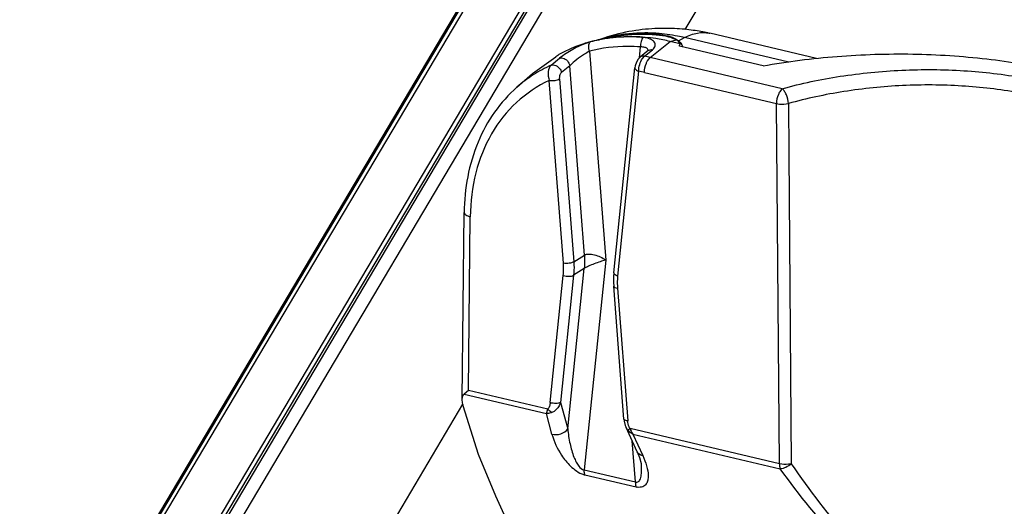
# Model space of a CAD drawing. Header units: inches. Extents: x 0 to 17, y 0 to 11.
# Tile 54 of 104: x 7.725 to 8.232, y 3.756 to 4.007. Entities that reach past the tile are written whole.
import ezdxf

# ---------------------------------------------------------------- set-up
doc = ezdxf.new("R2010")
doc.units = ezdxf.units.IN
doc.header["$LTSCALE"] = 0.935
doc.header["$MEASUREMENT"] = 0
doc.layers.add('1', color=7, linetype='CONTINUOUS')
doc.layers.add('2', color=7, linetype='CONTINUOUS')

msp = doc.modelspace()

# ---------------------------------------------------------------- linework, layer by layer
at = {"layer": '1', "color": 7, "linetype": 'Continuous'}
for p, q in [((8.0236910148, 3.9968155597), (8.0230691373, 3.996587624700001)), ((8.0236576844, 3.9967401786), (8.0304823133, 3.9980931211)), ((8.0313313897, 3.999179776), (8.02946415, 3.9986641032)), ((8.0495930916, 3.9874689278), (8.0598373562, 3.9957687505)), ((8.0534692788, 3.9991784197), (8.0535018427, 3.9994955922)), ((8.0598373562, 3.9957687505), (8.0631485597, 3.9965367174)), ((8.064846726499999, 3.9945864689), (8.0598373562, 3.9957687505)), ((8.062895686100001, 3.9969652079), (8.064102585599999, 3.9961627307)), ((8.0641029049, 3.9961624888), (8.0672563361, 3.9977179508)), ((8.0641029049, 3.9961624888), (8.0653012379, 3.9950356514)), ((8.1210737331, 3.9850162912), (8.0672563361, 3.9977179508)), ((8.080188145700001, 3.9999887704), (8.0803280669, 3.9999564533)), ((8.1353822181, 3.9869629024), (8.0803280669, 3.9999564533)), ((8.0183067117, 3.9906906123), (8.026633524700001, 3.883013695)), ((8.0440806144, 3.9873011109), (8.044657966, 3.9929245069)), ((8.0485124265, 3.9910354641), (8.0443830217, 3.9876231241)), ((8.0466506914, 3.9881141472), (8.0507783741, 3.9915268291)), ((8.1077656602, 3.9832057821), (8.0646674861, 3.9933775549)), ((8.064846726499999, 3.9945864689), (8.0648224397, 3.9942056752)), ((8.0653951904, 3.9949214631), (8.065939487, 3.9940725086)), ((8.065939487, 3.9940725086), (8.0661391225, 3.9935536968)), ((8.0661391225, 3.9935536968), (8.0662386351, 3.9930191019)), ((7.988916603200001, 3.9792703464), (8.000941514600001, 3.9878237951)), ((7.99850897, 3.9835168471), (8.0027718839, 3.987068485)), ((8.0045510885, 3.9884232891), (8.0027750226, 3.9870710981)), ((8.0456035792, 3.9869328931), (8.046650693, 3.9881141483)), ((8.048271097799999, 3.9858569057), (8.0495930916, 3.9874689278)), ((8.1176550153, 3.9714053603), (8.0495930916, 3.9874689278)), ((8.0080770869, 3.983227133), (8.0038287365, 3.9796803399)), ((8.015625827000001, 3.8856117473), (8.0080770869, 3.983227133)), ((8.0308515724, 3.8764929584), (8.0416985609, 3.9821418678)), ((8.0436251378, 3.9804423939), (8.0327781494, 3.8747934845)), ((8.0466245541, 3.9797887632), (8.1146864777, 3.9637251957)), ((7.980855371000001, 3.9721609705), (7.9889191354, 3.9792725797)), ((8.0048504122, 3.8813848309), (7.997561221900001, 3.9756446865)), ((8.0029009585, 3.9764678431), (8.0101901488, 3.8822079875)), ((8.1171067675, 3.9708734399), (8.116332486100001, 3.9697924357)), ((8.1176550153, 3.9714053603), (8.1171067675, 3.9708734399)), ((8.1162455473, 3.7780004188), (8.1146864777, 3.9637251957)), ((8.1208644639, 3.9637319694), (8.1210613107, 3.938088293)), ((8.1208644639, 3.9637319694), (8.1210547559, 3.9380868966)), ((8.1210547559, 3.9380868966), (8.1223367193, 3.777988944)), ((7.9526735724, 3.8112760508), (7.9537099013, 3.9075570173)), ((7.9558610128, 3.815853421), (7.956825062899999, 3.9054134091)), ((8.0101901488, 3.8822079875), (8.015625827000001, 3.8856117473)), ((8.0070716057, 3.7960926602), (8.0155512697, 3.8786844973)), ((8.0155512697, 3.8786844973), (8.0101155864, 3.8752807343)), ((8.026633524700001, 3.883013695), (8.0155338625, 3.7749031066)), ((7.9980489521, 3.8095581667), (8.004783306, 3.875150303)), ((8.0101155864, 3.8752807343), (8.0033812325, 3.809688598)), ((8.036067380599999, 3.8011223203), (8.0307755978, 3.8695527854)), ((8.0327110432, 3.8685589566), (8.038002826, 3.8001284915)), ((7.953594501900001, 3.8139201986), (7.996038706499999, 3.8039027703)), ((7.9558610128, 3.815853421), (7.953594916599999, 3.8139201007)), ((7.996735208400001, 3.8062065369), (7.9558610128, 3.815853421)), ((7.9610814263, 3.782898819), (7.953233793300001, 3.8079605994)), ((8.0033812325, 3.809688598), (8.0070716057, 3.7960926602)), ((7.996038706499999, 3.8039027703), (7.9967358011, 3.8062061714)), ((7.9989088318, 3.7933287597), (7.996038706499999, 3.8039027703)), ((8.0371686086, 3.7966866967), (8.0371510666, 3.7967257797)), ((8.0428132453, 3.7842781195), (8.037166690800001, 3.7966795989)), ((8.0380807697, 3.7952360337), (8.0371686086, 3.7966866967)), ((8.0392379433, 3.7961752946), (8.0380807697, 3.7952360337)), ((8.1162455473, 3.7780004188), (8.0392379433, 3.7961752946)), ((8.0406721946, 3.7933686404), (8.0457206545, 3.7822805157)), ((8.0406721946, 3.7933686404), (8.116614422, 3.7754452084)), ((8.0419361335, 3.768671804), (8.0403029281, 3.7897913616)), ((7.970047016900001, 3.7613772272), (7.9610814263, 3.782898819)), ((8.0155338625, 3.7749031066), (8.0419361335, 3.768671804)), ((8.0159027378, 3.7723479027), (8.0423050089, 3.7661166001)), ((7.9751103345, 3.7500605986), (7.970047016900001, 3.7613772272))]:
    msp.add_line(p, q, dxfattribs=at)
for points in [[(8.0801750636, 3.9999305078), (8.0792546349, 4.0001349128), (8.078417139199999, 4.000313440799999), (8.0775479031, 4.0004912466), (8.0766476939, 4.0006674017), (8.075718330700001, 4.0008407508), (8.0747611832, 4.0010102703), (8.0737762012, 4.0011752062), (8.0727622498, 4.0013349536), (8.071718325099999, 4.0014888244), (8.0706434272, 4.0016360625), (8.0695365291, 4.0017758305), (8.068396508, 4.0019072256), (8.0672220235, 4.0020292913), (8.0660117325, 4.0021409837), (8.0647644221, 4.0022411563), (8.063479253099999, 4.0023285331), (8.062155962, 4.0024017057), (8.06079617, 4.002459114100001), (8.0594017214, 4.0024992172), (8.0579742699, 4.0025206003), (8.056515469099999, 4.0025219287), (8.0550260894, 4.002501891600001), (8.0535067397, 4.002459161), (8.0519580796, 4.002392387), (8.0503808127, 4.0023001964), (8.0487756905, 4.0021811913), (8.0471434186, 4.0020339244), (8.045484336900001, 4.001856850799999), (8.0437987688, 4.0016483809), (8.0420879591, 4.001407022), (8.0403526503, 4.0011312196), (8.0385933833, 4.0008193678), (8.0368107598, 4.0004698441), (8.0350054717, 4.0000810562), (8.0331786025, 3.9996515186), (8.0313313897, 3.999179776)], [(8.02946415, 3.9986641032), (8.0275722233, 3.9981011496), (8.0256497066, 3.9974866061), (8.0236910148, 3.9968155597)], [(8.0487279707, 3.9912309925), (8.0487461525, 3.991264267), (8.048514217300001, 3.9910369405)], [(8.0443836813, 3.9876236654), (8.0433875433, 3.9865634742), (8.0424831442, 3.9850016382), (8.041856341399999, 3.9831129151), (8.0416979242, 3.9821353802)], [(8.030851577, 3.8764930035), (8.0307093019, 3.8746592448), (8.0306708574, 3.8715489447), (8.0307755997, 3.8695527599)], [(8.0360674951, 3.8011208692), (8.0361860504, 3.800085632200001), (8.0367287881, 3.7978185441), (8.0371510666, 3.7967257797)], [(8.0428136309, 3.7842778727), (8.0440430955, 3.7811987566), (8.044849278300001, 3.7781519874), (8.045008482, 3.7769498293)]]:
    msp.add_lwpolyline(points, dxfattribs=at)
for centre, radius, start, end in [((8.0381822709, 3.9233171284), 0.0748419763, 101.1949916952, 107.2118173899), ((8.038114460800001, 3.9227514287), 0.0752771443, 101.5168159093, 104.9362160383), ((8.038300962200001, 3.921872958), 0.07617516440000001, 101.075375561, 101.5223479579), ((8.03873461, 3.9205492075), 0.0776644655, 96.424591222, 101.1982681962), ((8.0385946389, 3.9202446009), 0.07782961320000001, 95.94866305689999, 101.0572652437), ((8.0456982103, 3.9272250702), 0.0728297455, 106.5213417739, 106.7636067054), ((8.045860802, 3.9266486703), 0.0734285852, 102.1759072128, 106.5150734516), ((8.0399600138, 3.9463836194), 0.05270429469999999, 104.3331637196, 104.9662994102), ((8.0455882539, 3.9242070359), 0.0755838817, 101.5662458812, 104.3052000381), ((8.038911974, 3.9191286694), 0.0790959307, 96.11883237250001, 96.4371219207), ((8.038813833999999, 3.9183402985), 0.07974638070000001, 94.8445932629, 95.96350526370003), ((8.046743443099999, 3.9140321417), 0.086120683, 85.94608731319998, 86.12469093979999), ((8.0458177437, 3.9107923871), 0.0890354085, 85.0489941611, 85.5416755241), ((8.0609410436, 3.9913524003), 0.005707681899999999, 38.7048439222, 40.1892757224), ((8.0373082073, 3.9260719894), 0.0719512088, 108.2073264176, 118.3956852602), ((8.0377273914, 3.9248798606), 0.0732146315, 107.2336602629, 108.227444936), ((8.047240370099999, 3.9909454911), 0.0013886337, 7.958243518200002, 16.1231976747), ((8.0750596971, 3.886800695), 0.1252963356, 125.0566442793, 126.26658745), ((8.028016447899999, 3.896123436), 0.0938590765, 77.6308650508, 78.54873859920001), ((8.0278002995, 3.8951378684), 0.09486806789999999, 76.71959890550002, 77.6308568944), ((8.0270395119, 3.919716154), 0.0698880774, 114.0932353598, 122.6643588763), ((8.026206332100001, 3.8933012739), 0.0888650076, 76.7166616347, 78.696022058), ((8.026982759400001, 3.9198625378), 0.06973422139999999, 122.6900175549, 131.4123990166), ((8.0182124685, 3.7821060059), 0.0100277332, 252.7990360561, 256.683247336), ((8.044316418, 3.7746001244), 0.0087187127, 256.6616986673, 260.9261953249)]:
    msp.add_arc(centre, radius, start, end, dxfattribs=at)
for centre, major_axis, ratio, start_param, end_param in [((8.041398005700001, 3.9973398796), (0.0234434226, -0.0029467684), 0.2039688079, 0.0399555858, 0.408801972), ((8.0410496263, 3.9939466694), (0.0237946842, 0.0009560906), 0.4517468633, -0.1414732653, -0.0647090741)]:
    msp.add_ellipse(centre, major_axis=major_axis, ratio=ratio, start_param=start_param, end_param=end_param, dxfattribs=at)
for points, knots in [([(8.052563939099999, 3.9999559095), (8.050669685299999, 4.0000842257), (8.0432452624, 4.0003400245), (8.035778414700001, 3.9995920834), (8.0303737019, 3.9984254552)], [0, 0, 0, 0, 0.2556071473, 1, 1, 1, 1]), ([(8.067256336, 3.9977179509), (8.0693293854, 3.9988290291), (8.0735538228, 4.0004727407), (8.078142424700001, 4.000451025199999), (8.0801879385, 3.9999887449)], [0, 0, 0, 0, 0.5286490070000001, 1, 1, 1, 1]), ([(8.0187122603, 3.9954852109), (8.0161940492, 3.9948151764), (8.0113071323, 3.9926708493), (8.0067418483, 3.9899765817), (8.0045510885, 3.9884232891)], [0, 0, 0, 0, 0.4924672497, 1, 1, 1, 1]), ([(8.0183067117, 3.9906906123), (8.0179646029, 3.9915671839), (8.017649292, 3.993222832), (8.0181657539, 3.9950113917), (8.0187138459, 3.9954856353)], [0, 0, 0, 0, 0.564890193, 1, 1, 1, 1]), ([(8.052738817, 3.9995583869), (8.0508422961, 3.9997062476), (8.0433878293, 4.0000496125), (8.0358797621, 3.9993707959), (8.0304336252, 3.9982560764)], [0, 0, 0, 0, 0.2549515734, 1, 1, 1, 1]), ([(8.0598373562, 3.9957687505), (8.0573789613, 3.9963489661), (8.047725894, 3.9982345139), (8.0377476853, 3.9985529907), (8.0304810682, 3.9977739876)], [0, 0, 0, 0, 0.2568525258, 1, 1, 1, 1]), ([(8.0304834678, 3.9980897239), (8.0322785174, 3.9984452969), (8.0396293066, 3.9996218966), (8.0471436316, 3.9997303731), (8.0527343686, 3.9992538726)], [0, 0, 0, 0, 0.2459271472, 1, 1, 1, 1]), ([(8.046032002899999, 3.9978013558), (8.044858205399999, 3.9978978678), (8.0402127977, 3.9981862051), (8.035542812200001, 3.9980954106), (8.032078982, 3.997801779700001)], [0, 0, 0, 0, 0.2530630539, 1, 1, 1, 1]), ([(8.0460311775, 3.9978014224), (8.0454325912, 3.9973038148), (8.0446799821, 3.9956097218), (8.0445446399, 3.9938689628), (8.044657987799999, 3.9929245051)], [0, 0, 0, 0, 0.4500396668, 1, 1, 1, 1]), ([(8.0507783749, 3.9915268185), (8.0514081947, 3.9920455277), (8.052237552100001, 3.9930407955), (8.0521918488, 3.9946045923), (8.0516571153, 3.9955952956), (8.050725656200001, 3.9964292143), (8.0488827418, 3.9973938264), (8.0472121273, 3.997700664), (8.046032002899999, 3.9978013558)], [0, 0, 0, 0, 0.2284683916, 0.3229902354, 0.4216949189, 0.535039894, 0.6683505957, 1, 1, 1, 1]), ([(8.0527343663, 3.9992538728), (8.0548319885, 3.9990750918), (8.0584001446, 3.9985312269), (8.061878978, 3.9973416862), (8.0631485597, 3.9965367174)], [0, 0, 0, 0, 0.5834087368, 1, 1, 1, 1]), ([(8.0672565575, 3.997718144), (8.0660810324, 3.9979943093), (8.0613235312, 3.9990252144), (8.05648279, 3.9996785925), (8.0528317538, 3.9999373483)], [0, 0, 0, 0, 0.2480685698, 1, 1, 1, 1]), ([(8.0535018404, 3.999495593), (8.055291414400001, 3.9993405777), (8.0585259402, 3.9988350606), (8.0616255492, 3.9976941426), (8.062895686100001, 3.9969652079)], [0, 0, 0, 0, 0.5508833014, 1, 1, 1, 1]), ([(8.0183067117, 3.9906906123), (8.0174050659, 3.9902300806), (8.013714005, 3.9881509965), (8.0104396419, 3.9854112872), (8.0080770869, 3.983227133)], [0, 0, 0, 0, 0.239353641, 1, 1, 1, 1]), ([(8.044657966, 3.9929245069), (8.0424031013, 3.993109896), (8.0335699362, 3.993484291), (8.0246611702, 3.9923863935), (8.0183067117, 3.9906906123)], [0, 0, 0, 0, 0.2559557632, 1, 1, 1, 1]), ([(8.0485743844, 3.9913311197), (8.0485004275, 3.9915868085), (8.0480483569, 3.9922664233), (8.0466115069, 3.9928833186), (8.0453754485, 3.9929541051), (8.044657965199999, 3.9929245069)], [0, 0, 0, 0, 0.1781951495, 0.5192513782, 1, 1, 1, 1]), ([(8.002771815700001, 3.9870684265), (8.002892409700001, 3.9871192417), (8.0034667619, 3.9873067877), (8.0041003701, 3.9872797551), (8.0045582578, 3.9871686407)], [0, 0, 0, 0, 0.2173658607, 1, 1, 1, 1]), ([(8.0045581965, 3.9871688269), (8.0054429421, 3.9869544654), (8.007069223, 3.985873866), (8.0079479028, 3.984140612), (8.008077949, 3.9832266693)], [0, 0, 0, 0, 0.4965080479, 1, 1, 1, 1]), ([(8.0436251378, 3.9804423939), (8.043655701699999, 3.9816124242), (8.044057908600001, 3.9838842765), (8.044976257, 3.9860150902), (8.0456035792, 3.9869328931)], [0, 0, 0, 0, 0.5128653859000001, 1, 1, 1, 1]), ([(8.0466245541, 3.9797887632), (8.0466418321, 3.9813939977), (8.0470942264, 3.983523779), (8.048014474, 3.9854243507), (8.048271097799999, 3.9858569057)], [0, 0, 0, 0, 0.7614399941, 1, 1, 1, 1]), ([(8.1077656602, 3.9832057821), (8.1203892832, 3.9854521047), (8.146063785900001, 3.9886741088), (8.1846732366, 3.9898872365), (8.2224717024, 3.9874650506), (8.2578647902, 3.981575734), (8.289368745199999, 3.972404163), (8.3157500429, 3.9603768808), (8.3359826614, 3.9458691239), (8.3455292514, 3.9337856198), (8.3485494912, 3.9276286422)], [0, 0, 0, 0, 0.1484884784, 0.2991092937, 0.4467297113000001, 0.5864283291, 0.7138031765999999, 0.8257043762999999, 0.9205803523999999, 1, 1, 1, 1]), ([(7.9985096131, 3.9835157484), (7.9975947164, 3.9827307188), (7.9966922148, 3.9798334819), (7.9970638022, 3.97709242), (7.997561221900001, 3.9756446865)], [0, 0, 0, 0, 0.4405644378, 1, 1, 1, 1]), ([(7.9985096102, 3.9835157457), (7.9986303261, 3.9835675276), (7.9992117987, 3.9837438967), (7.9998430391, 3.9837078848), (8.0003039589, 3.9836018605)], [0, 0, 0, 0, 0.2173607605, 1, 1, 1, 1]), ([(8.0003039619, 3.983601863), (8.001228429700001, 3.9833892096), (8.0028483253, 3.9822728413), (8.0036948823, 3.9805508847), (8.0038290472, 3.9796812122)], [0, 0, 0, 0, 0.5187715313, 1, 1, 1, 1]), ([(8.0416987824, 3.9821362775), (8.041684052, 3.9819736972), (8.0418223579, 3.9814694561), (8.0425582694, 3.9808732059), (8.0432341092, 3.980574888), (8.0436251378, 3.9804423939)], [0, 0, 0, 0, 0.1806590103, 0.5430958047, 1, 1, 1, 1]), ([(8.1176535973, 3.9714061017), (8.127456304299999, 3.9741441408), (8.1479049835, 3.9784089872), (8.1793001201, 3.9815224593), (8.2109284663, 3.9812633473), (8.241121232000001, 3.9777849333), (8.2682934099, 3.9711341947), (8.2880769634, 3.9630202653), (8.3009623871, 3.9550330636), (8.3106834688, 3.9471350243), (8.3163343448, 3.9398656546), (8.3186096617, 3.9346955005)], [0, 0, 0, 0, 0.1415205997, 0.2896587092, 0.4379209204, 0.5804937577, 0.7112952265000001, 0.8258487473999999, 0.8760384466, 0.9214569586, 1, 1, 1, 1]), ([(7.997561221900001, 3.9756446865), (7.9914244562, 3.972787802), (7.9798580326, 3.9650294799), (7.966753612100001, 3.9483868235), (7.9586416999, 3.9279401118), (7.9568716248, 3.9130376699), (7.956825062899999, 3.9054134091)], [0, 0, 0, 0, 0.2375313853, 0.4794451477, 0.7324583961, 1, 1, 1, 1]), ([(7.997561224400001, 3.9756446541), (7.9985338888, 3.9755148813), (8.00036245, 3.9755880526), (8.00218723, 3.9760270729), (8.002900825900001, 3.9764678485)], [0, 0, 0, 0, 0.539156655, 1, 1, 1, 1]), ([(8.0029009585, 3.9764678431), (8.0028597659, 3.9770796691), (8.0029620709, 3.9782078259), (8.0034224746, 3.9793484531), (8.0038287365, 3.9796803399)], [0, 0, 0, 0, 0.5389426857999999, 1, 1, 1, 1]), ([(7.980855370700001, 3.9721609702), (7.9765485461, 3.9683626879), (7.9687244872, 3.9595898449), (7.9571389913, 3.9384397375), (7.9537880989, 3.9198924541), (7.9537098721, 3.9075526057)], [0, 0, 0, 0, 0.23961655, 0.485081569, 1, 1, 1, 1]), ([(8.116332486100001, 3.9697924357), (8.116075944, 3.9693599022), (8.1151560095, 3.9674595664), (8.1147037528, 3.965330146), (8.1146864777, 3.9637251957)], [0, 0, 0, 0, 0.2385704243, 1, 1, 1, 1]), ([(8.120867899, 3.9637296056), (8.1207598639, 3.9652676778), (8.120205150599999, 3.967528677), (8.118899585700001, 3.9700382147), (8.118080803, 3.9710525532), (8.1176550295, 3.9714049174)], [0, 0, 0, 0, 0.545908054, 0.8043230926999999, 1, 1, 1, 1]), ([(8.312647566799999, 3.9287703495), (8.310480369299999, 3.933729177), (8.305094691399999, 3.9407074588), (8.2958123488, 3.9482897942), (8.2835187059, 3.9559460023), (8.264637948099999, 3.9637154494), (8.238702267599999, 3.9700654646), (8.209884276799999, 3.9733599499), (8.1796965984, 3.9735565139), (8.149732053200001, 3.9705108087), (8.1302201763, 3.9663771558), (8.120867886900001, 3.9637296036)], [0, 0, 0, 0, 0.07879690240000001, 0.1242791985, 0.1744987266, 0.2890343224, 0.4197561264, 0.5622260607, 0.710394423, 0.8584754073, 1, 1, 1, 1]), ([(8.1146839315, 3.9637255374), (8.115172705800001, 3.9636207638), (8.1172201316, 3.9633210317), (8.1193306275, 3.9634064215), (8.1208644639, 3.9637319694)], [0, 0, 0, 0, 0.2417342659, 1, 1, 1, 1]), ([(7.9537098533, 3.9075528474), (7.9537067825, 3.9070599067), (7.9544251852, 3.9063046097), (7.955586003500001, 3.9057628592), (7.9563854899, 3.9055171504), (7.9568249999, 3.9054134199)], [0, 0, 0, 0, 0.3743670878, 0.6570473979, 1, 1, 1, 1]), ([(8.0156261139, 3.8856117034), (8.0156707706, 3.8850268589), (8.0157973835, 3.8827192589), (8.015726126, 3.8803999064), (8.0155515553, 3.8786843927)], [0, 0, 0, 0, 0.2538153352, 1, 1, 1, 1]), ([(8.015625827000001, 3.8856117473), (8.0162865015, 3.8860141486), (8.018106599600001, 3.8863282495), (8.0209186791, 3.8858888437), (8.0238771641, 3.8847568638), (8.0257626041, 3.8836609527), (8.026633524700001, 3.883013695)], [0, 0, 0, 0, 0.1973045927, 0.447249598, 0.7232386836, 1, 1, 1, 1]), ([(8.0047833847, 3.8751502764), (8.0048357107, 3.8756599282), (8.0049994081, 3.8777337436), (8.0049713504, 3.8798219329), (8.004850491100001, 3.8813848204)], [0, 0, 0, 0, 0.2463266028, 1, 1, 1, 1]), ([(8.0101901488, 3.8822079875), (8.0094802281, 3.8817612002), (8.0076494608, 3.8813317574), (8.0058230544, 3.8812550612), (8.0048504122, 3.8813848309)], [0, 0, 0, 0, 0.4608674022, 1, 1, 1, 1]), ([(8.0101901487, 3.8822079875), (8.010235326, 3.8816230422), (8.0103637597, 3.8793155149), (8.010291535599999, 3.8769959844), (8.0101155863, 3.8752807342)], [0, 0, 0, 0, 0.2538740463, 1, 1, 1, 1]), ([(8.0266335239, 3.8830136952), (8.0256876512, 3.8827624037), (8.023698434, 3.8822138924), (8.0207536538, 3.8811630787), (8.0179839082, 3.8800149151), (8.0162700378, 3.8791450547), (8.0155512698, 3.8786844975)], [0, 0, 0, 0, 0.2460612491, 0.5185293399, 0.7853716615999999, 1, 1, 1, 1]), ([(8.004783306, 3.875150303), (8.0057207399, 3.8748326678), (8.0075240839, 3.8745969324), (8.0094200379, 3.8748470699), (8.0101155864, 3.8752807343)], [0, 0, 0, 0, 0.5470084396, 1, 1, 1, 1]), ([(8.0327781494, 3.8747934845), (8.0325108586, 3.8748840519), (8.0317401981, 3.8751857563), (8.0307941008, 3.8759000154), (8.0308523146, 3.8764928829)], [0, 0, 0, 0, 0.3214557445, 1, 1, 1, 1]), ([(8.032778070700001, 3.8747935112), (8.0327257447, 3.8742838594), (8.0325620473, 3.8722100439), (8.032590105, 3.8701218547), (8.032710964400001, 3.8685589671)], [0, 0, 0, 0, 0.2463266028, 1, 1, 1, 1]), ([(8.030776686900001, 3.8695528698), (8.0307990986, 3.8692684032), (8.031540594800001, 3.8687316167), (8.0322475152, 3.8686208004), (8.0327110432, 3.8685589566)], [0, 0, 0, 0, 0.3789566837, 1, 1, 1, 1]), ([(7.952673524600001, 3.811276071), (7.9526762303, 3.8115276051), (7.9527321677, 3.8124614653), (7.9530807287, 3.813454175), (7.953594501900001, 3.8139201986)], [0, 0, 0, 0, 0.2661350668, 1, 1, 1, 1]), ([(7.953233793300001, 3.8079605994), (7.953144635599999, 3.8082453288), (7.9528407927, 3.809325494), (7.9526646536, 3.810451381), (7.952673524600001, 3.811276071)], [0, 0, 0, 0, 0.2656594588, 1, 1, 1, 1]), ([(7.9980489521, 3.8095581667), (7.997984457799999, 3.8089329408), (7.9977456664, 3.8077424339), (7.9971717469, 3.8066003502), (7.996735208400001, 3.8062065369)], [0, 0, 0, 0, 0.5166955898, 1, 1, 1, 1]), ([(8.0033812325, 3.809688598), (8.002685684, 3.8092549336), (8.00078973, 3.809004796), (7.998986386, 3.8092405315), (7.9980489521, 3.8095581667)], [0, 0, 0, 0, 0.4529915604, 1, 1, 1, 1]), ([(8.0033812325, 3.809688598), (8.0031799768, 3.8090882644), (8.002239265, 3.8069620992), (8.0004469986, 3.8051074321), (7.9988624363, 3.8044921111)], [0, 0, 0, 0, 0.2713961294, 1, 1, 1, 1]), ([(7.9988620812, 3.8044925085), (7.998620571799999, 3.8043986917), (7.9977097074, 3.8040846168), (7.9967438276, 3.803905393), (7.996038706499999, 3.8039027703)], [0, 0, 0, 0, 0.2687064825, 1, 1, 1, 1]), ([(7.9988624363, 3.8044921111), (7.9986669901, 3.8045811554), (7.9978623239, 3.8050213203), (7.997171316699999, 3.8056582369), (7.996735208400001, 3.8062065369)], [0, 0, 0, 0, 0.2346333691, 1, 1, 1, 1]), ([(8.038002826, 3.8001284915), (8.037539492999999, 3.8001903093), (8.0368327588, 3.8003013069), (8.0360913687, 3.8008372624), (8.0360685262, 3.8011216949)], [0, 0, 0, 0, 0.6209442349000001, 1, 1, 1, 1]), ([(8.0392379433, 3.7961752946), (8.0390315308, 3.7964665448), (8.0383699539, 3.7977005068), (8.0380862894, 3.7990982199), (8.038002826, 3.8001284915)], [0, 0, 0, 0, 0.2567029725, 1, 1, 1, 1]), ([(7.9989088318, 3.7933287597), (7.999982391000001, 3.7894825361), (8.002695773, 3.7835544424), (8.0075833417, 3.777467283), (8.011528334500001, 3.7742181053), (8.0139433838, 3.7728963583), (8.0152470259, 3.7725267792)], [0, 0, 0, 0, 0.4390063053, 0.7033625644, 0.8510329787, 1, 1, 1, 1]), ([(7.998909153, 3.7933292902), (8.0003727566, 3.7929244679), (8.003552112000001, 3.7930749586), (8.0062251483, 3.7948767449), (8.0070716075, 3.7960926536)], [0, 0, 0, 0, 0.5061712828, 1, 1, 1, 1]), ([(8.0070724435, 3.7960935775), (8.0072941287, 3.7934695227), (8.0080356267, 3.7885263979), (8.0096321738, 3.7827730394), (8.0113581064, 3.7789853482), (8.0128699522, 3.7765751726), (8.014429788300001, 3.7750750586), (8.015533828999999, 3.774903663)], [0, 0, 0, 0, 0.3341913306, 0.6323149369, 0.7558104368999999, 0.8582136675, 1, 1, 1, 1]), ([(8.0406721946, 3.7933686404), (8.0404180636, 3.7934797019), (8.0394613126, 3.7939576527), (8.0385987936, 3.7946367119), (8.0380807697, 3.7952360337)], [0, 0, 0, 0, 0.2593143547, 1, 1, 1, 1]), ([(8.039237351, 3.7961752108), (8.0393153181, 3.7959128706), (8.039660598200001, 3.7949169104), (8.0401834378, 3.7939772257), (8.0406721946, 3.7933686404)], [0, 0, 0, 0, 0.2596023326, 1, 1, 1, 1]), ([(8.0457209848, 3.7822810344), (8.045411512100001, 3.7823408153), (8.0442658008, 3.7826614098), (8.0431826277, 3.7834769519), (8.042813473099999, 3.7842782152)], [0, 0, 0, 0, 0.2632305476, 1, 1, 1, 1]), ([(8.0457206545, 3.7822805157), (8.0465007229, 3.7805407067), (8.0478064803, 3.7771772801), (8.048646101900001, 3.7728358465), (8.0484339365, 3.7696601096), (8.047682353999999, 3.7675259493), (8.04573104, 3.7658775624), (8.0438943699, 3.7658130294), (8.0429414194, 3.7659905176)], [0, 0, 0, 0, 0.2814613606, 0.5317181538, 0.6440861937, 0.7489268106, 0.8569079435, 1, 1, 1, 1]), ([(8.0419361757, 3.7686723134), (8.0421993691, 3.768588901), (8.0427398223, 3.7685026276), (8.0438587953, 3.7689121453), (8.0447911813, 3.7706271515), (8.0451714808, 3.7734205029), (8.045109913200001, 3.7756597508), (8.045009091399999, 3.7769428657)], [0, 0, 0, 0, 0.0821078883, 0.156936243, 0.3393213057, 0.6172381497, 1, 1, 1, 1]), ([(8.1162455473, 3.7780004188), (8.116242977, 3.7777616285), (8.1162632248, 3.7769000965), (8.1164001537, 3.7760313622), (8.116614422, 3.7754452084)], [0, 0, 0, 0, 0.2767481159, 1, 1, 1, 1]), ([(8.1223367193, 3.777988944), (8.1218463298, 3.7778886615), (8.1198293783, 3.7776037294), (8.1177512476, 3.777679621), (8.116249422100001, 3.7780009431)], [0, 0, 0, 0, 0.2458012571, 1, 1, 1, 1]), ([(8.12233875, 3.7779874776), (8.1214980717, 3.7772414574), (8.119674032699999, 3.7761356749), (8.1176036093, 3.7754595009), (8.1166145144, 3.7754453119)], [0, 0, 0, 0, 0.5318867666, 1, 1, 1, 1]), ([(8.1223386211, 3.7779874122), (8.131657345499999, 3.7643669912), (8.1525270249, 3.7371837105), (8.177010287, 3.7129811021), (8.1908839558, 3.7019853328)], [0, 0, 0, 0, 0.4824659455, 1, 1, 1, 1]), ([(8.015902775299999, 3.772347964), (8.015837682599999, 3.772527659), (8.0155935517, 3.7733573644), (8.0155266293, 3.7742310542), (8.0155338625, 3.7749031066)], [0, 0, 0, 0, 0.2214069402, 1, 1, 1, 1]), ([(8.1885764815, 3.699679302), (8.1740949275, 3.7106363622), (8.1484691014, 3.7346788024), (8.1264313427, 3.7618586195), (8.1166135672, 3.7754453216)], [0, 0, 0, 0, 0.5200010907, 1, 1, 1, 1]), ([(8.0419361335, 3.768671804), (8.0419335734, 3.7684339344), (8.041953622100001, 3.7675723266), (8.0420921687, 3.7667042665), (8.042305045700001, 3.7661166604)], [0, 0, 0, 0, 0.2756912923, 1, 1, 1, 1])]:
    msp.add_open_spline(points, degree=3, knots=knots, dxfattribs=at)
for points in [[(8.0485135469, 3.9910363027), (8.0491086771, 3.9915287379), (8.0500206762, 3.9916770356), (8.0507783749, 3.9915268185)], [(8.046650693, 3.9881141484), (8.0458926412, 3.9882648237), (8.044979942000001, 3.9881168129), (8.044384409, 3.9876241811)]]:
    msp.add_open_spline(points, degree=3, dxfattribs=at)
at = {"layer": '2', "color": 7, "linetype": 'Continuous'}
for p, q in [((8.4042132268, 4.7775728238), (7.7245195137, 3.6315995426)), ((7.728405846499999, 3.6323880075), (8.4080934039, 4.778350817)), ((8.4041230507, 4.7758492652), (7.7252151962, 3.6312010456)), ((8.4335079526, 4.7723526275), (7.7538203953, 3.6263898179)), ((8.4344690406, 4.769857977), (7.7547814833, 3.6238951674)), ((8.4369048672, 4.7715509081), (7.7572173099, 3.6255880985)), ((8.4436986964, 4.7699474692), (7.764011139, 3.6239846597)), ((8.067673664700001, 4.001982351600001), (8.3190282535, 4.425769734)), ((7.8289999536, 3.5995751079), (7.953042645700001, 3.8087128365))]:
    msp.add_line(p, q, dxfattribs=at)

doc.saveas('drawing.dxf')
